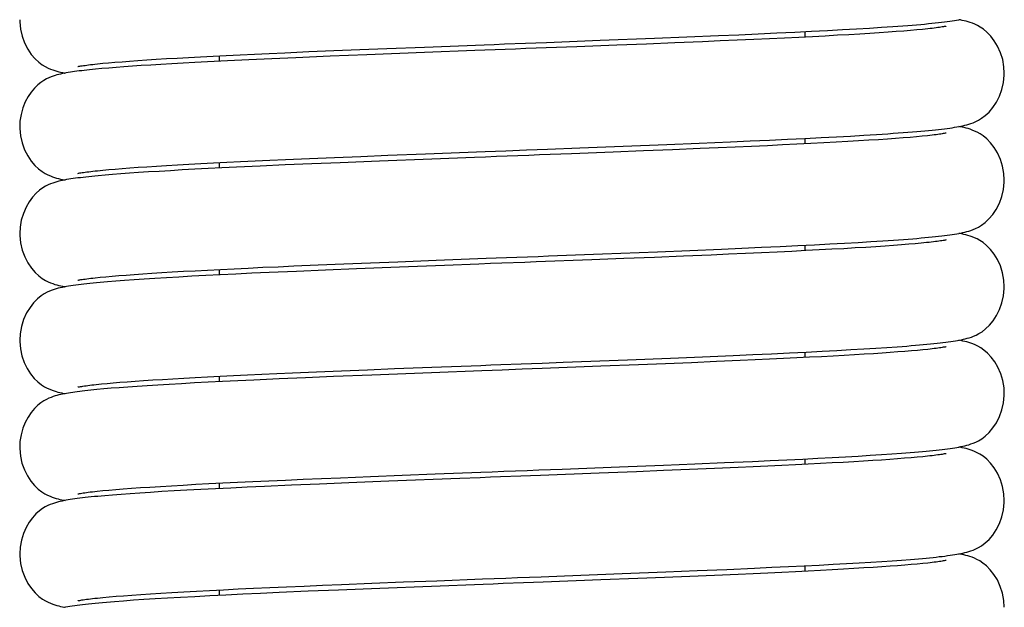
# Model space of a CAD drawing. Extents: x -559 to 3265, y -113 to 867.
# Tile 8 of 69: x 2754 to 2777, y 427 to 441. Entities that reach past the tile are written whole.
import ezdxf

# ---------------------------------------------------------------- set-up
doc = ezdxf.new("R2010")
doc.units = 0
doc.header["$LTSCALE"] = 2
doc.header["$MEASUREMENT"] = 0
doc.layers.get('0').update_dxf_attribs({"linetype": 'CONTINUOUS'})

msp = doc.modelspace()

# ---------------------------------------------------------------- linework, layer by layer
at = {"color": 7, "linetype": 'Continuous'}
for p, q in [((2773.096, 440.593), (2773.397, 440.611)), ((2773.397, 440.611), (2773.675, 440.628)), ((2767.186, 440.328), (2768.441, 440.377)), ((2768.441, 440.377), (2769.187, 440.408)), ((2769.187, 440.408), (2769.912, 440.438)), ((2769.912, 440.438), (2770.38, 440.458)), ((2770.38, 440.458), (2770.83, 440.478)), ((2770.83, 440.478), (2771.262, 440.498)), ((2771.436, 440.38), (2771.089, 440.364)), ((2771.262, 440.498), (2771.673, 440.517)), ((2771.766, 440.396), (2771.436, 440.38)), ((2771.673, 440.517), (2772.062, 440.537)), ((2772.08, 440.412), (2771.766, 440.396)), ((2771.904, 440.529), (2771.904, 440.403)), ((2772.062, 440.537), (2772.429, 440.556)), ((2772.377, 440.427), (2772.08, 440.412)), ((2772.658, 440.443), (2772.377, 440.427)), ((2772.429, 440.556), (2772.774, 440.574)), ((2772.923, 440.458), (2772.658, 440.443)), ((2772.774, 440.574), (2773.096, 440.593)), ((2773.171, 440.472), (2772.923, 440.458)), ((2773.404, 440.487), (2773.171, 440.472)), ((2773.622, 440.501), (2773.404, 440.487)), ((2773.824, 440.515), (2773.622, 440.501)), ((2774.012, 440.528), (2773.824, 440.515)), ((2774.185, 440.542), (2774.012, 440.528)), ((2774.343, 440.555), (2774.185, 440.542)), ((2774.488, 440.568), (2774.343, 440.555)), ((2774.62, 440.58), (2774.488, 440.568)), ((2774.738, 440.592), (2774.62, 440.58)), ((2762.272, 440.14), (2763.14, 440.174)), ((2767.574, 440.217), (2766.649, 440.181)), ((2768.252, 440.243), (2767.574, 440.217)), ((2768.911, 440.27), (2768.252, 440.243)), ((2769.545, 440.296), (2768.911, 440.27)), ((2769.953, 440.313), (2769.545, 440.296)), ((2770.347, 440.33), (2769.953, 440.313)), ((2770.726, 440.347), (2770.347, 440.33)), ((2771.089, 440.364), (2770.726, 440.347)), ((2757.433, 439.92), (2757.696, 439.935)), ((2757.696, 439.935), (2757.973, 439.95)), ((2757.973, 439.95), (2758.263, 439.965)), ((2758.263, 439.965), (2758.568, 439.98)), ((2758.404, 439.972), (2758.404, 439.846)), ((2758.568, 439.98), (2758.885, 439.996)), ((2758.885, 439.996), (2759.216, 440.011)), ((2759.216, 440.011), (2759.559, 440.027)), ((2759.559, 440.027), (2759.914, 440.043)), ((2760.173, 439.928), (2759.615, 439.903)), ((2759.914, 440.043), (2760.467, 440.067)), ((2760.964, 439.961), (2760.173, 439.928)), ((2760.467, 440.067), (2761.045, 440.091)), ((2761.804, 439.995), (2760.964, 439.961)), ((2761.045, 440.091), (2761.647, 440.115)), ((2761.647, 440.115), (2762.272, 440.14)), ((2763.136, 440.047), (2761.804, 439.995)), ((2755.596, 439.786), (2755.718, 439.798)), ((2755.718, 439.798), (2755.853, 439.81)), ((2755.853, 439.81), (2756.001, 439.823)), ((2756.025, 439.703), (2755.856, 439.689)), ((2756.001, 439.823), (2756.163, 439.836)), ((2756.207, 439.717), (2756.025, 439.703)), ((2756.163, 439.836), (2756.339, 439.85)), ((2756.401, 439.731), (2756.207, 439.717)), ((2756.339, 439.85), (2756.529, 439.863)), ((2756.608, 439.745), (2756.401, 439.731)), ((2756.529, 439.863), (2756.733, 439.877)), ((2756.828, 439.759), (2756.608, 439.745)), ((2756.733, 439.877), (2756.952, 439.891)), ((2757.061, 439.773), (2756.828, 439.759)), ((2756.952, 439.891), (2757.185, 439.906)), ((2757.309, 439.788), (2757.061, 439.773)), ((2757.185, 439.906), (2757.433, 439.92)), ((2757.57, 439.803), (2757.309, 439.788)), ((2757.845, 439.818), (2757.57, 439.803)), ((2758.134, 439.833), (2757.845, 439.818)), ((2758.595, 439.856), (2758.134, 439.833)), ((2759.088, 439.879), (2758.595, 439.856)), ((2759.615, 439.903), (2759.088, 439.879)), ((2755.552, 439.662), (2755.417, 439.649)), ((2755.698, 439.676), (2755.552, 439.662)), ((2755.856, 439.689), (2755.698, 439.676)), ((2772.632, 438.105), (2772.961, 438.123)), ((2772.961, 438.123), (2773.268, 438.141)), ((2773.268, 438.141), (2773.554, 438.159)), ((2773.554, 438.159), (2773.817, 438.176)), ((2774.386, 438.218), (2774.486, 438.227)), ((2774.613, 438.118), (2774.48, 438.105)), ((2774.732, 438.13), (2774.613, 438.118)), ((2766.717, 437.849), (2767.72, 437.887)), ((2767.72, 437.887), (2768.727, 437.927)), ((2768.727, 437.927), (2769.47, 437.958)), ((2769.47, 437.958), (2770.188, 437.988)), ((2770.188, 437.988), (2770.647, 438.008)), ((2770.679, 437.883), (2770.299, 437.866)), ((2770.647, 438.008), (2771.088, 438.028)), ((2771.043, 437.9), (2770.679, 437.883)), ((2771.391, 437.916), (2771.043, 437.9)), ((2771.088, 438.028), (2771.508, 438.048)), ((2771.724, 437.932), (2771.391, 437.916)), ((2771.508, 438.048), (2771.905, 438.067)), ((2772.04, 437.948), (2771.724, 437.932)), ((2771.904, 438.067), (2771.904, 437.941)), ((2771.905, 438.067), (2772.28, 438.086)), ((2772.34, 437.964), (2772.04, 437.948)), ((2772.28, 438.086), (2772.632, 438.105)), ((2772.625, 437.979), (2772.34, 437.964)), ((2772.893, 437.994), (2772.625, 437.979)), ((2773.145, 438.009), (2772.893, 437.994)), ((2773.382, 438.024), (2773.145, 438.009)), ((2773.603, 438.038), (2773.382, 438.024)), ((2773.808, 438.052), (2773.603, 438.038)), ((2773.998, 438.066), (2773.808, 438.052)), ((2774.173, 438.079), (2773.998, 438.066)), ((2774.334, 438.092), (2774.173, 438.079)), ((2774.48, 438.105), (2774.334, 438.092)), ((2761.063, 437.63), (2761.666, 437.654)), ((2761.666, 437.654), (2762.292, 437.679)), ((2762.292, 437.679), (2763.161, 437.713)), ((2767.49, 437.752), (2766.529, 437.715)), ((2768.186, 437.779), (2767.49, 437.752)), ((2768.855, 437.806), (2768.186, 437.779)), ((2769.495, 437.832), (2768.855, 437.806)), ((2769.904, 437.849), (2769.495, 437.832)), ((2770.299, 437.866), (2769.904, 437.849)), ((2756.739, 437.416), (2756.958, 437.43)), ((2756.958, 437.43), (2757.192, 437.444)), ((2757.192, 437.444), (2757.441, 437.459)), ((2757.441, 437.459), (2757.704, 437.474)), ((2757.704, 437.474), (2757.982, 437.489)), ((2757.982, 437.489), (2758.273, 437.504)), ((2758.273, 437.504), (2758.579, 437.519)), ((2758.404, 437.51), (2758.404, 437.384)), ((2758.579, 437.519), (2758.897, 437.534)), ((2759.345, 437.429), (2758.806, 437.404)), ((2758.897, 437.534), (2759.229, 437.55)), ((2759.229, 437.55), (2759.573, 437.566)), ((2759.923, 437.455), (2759.345, 437.429)), ((2759.573, 437.566), (2759.929, 437.582)), ((2760.539, 437.481), (2759.923, 437.455)), ((2759.929, 437.582), (2760.484, 437.606)), ((2760.484, 437.606), (2761.063, 437.63)), ((2761.189, 437.508), (2760.539, 437.481)), ((2762.103, 437.545), (2761.189, 437.508)), ((2763.304, 437.592), (2762.103, 437.545)), ((2755.6, 437.324), (2755.722, 437.337)), ((2755.773, 437.221), (2755.613, 437.206)), ((2755.722, 437.337), (2755.857, 437.349)), ((2755.946, 437.235), (2755.773, 437.221)), ((2755.857, 437.349), (2756.006, 437.362)), ((2756.132, 437.25), (2755.946, 437.235)), ((2756.006, 437.362), (2756.168, 437.375)), ((2756.332, 437.264), (2756.132, 437.25)), ((2756.168, 437.375), (2756.344, 437.388)), ((2756.546, 437.279), (2756.332, 437.264)), ((2756.344, 437.388), (2756.534, 437.402)), ((2756.534, 437.402), (2756.739, 437.416)), ((2756.775, 437.294), (2756.546, 437.279)), ((2757.019, 437.309), (2756.775, 437.294)), ((2757.277, 437.324), (2757.019, 437.309)), ((2757.551, 437.34), (2757.277, 437.324)), ((2757.84, 437.356), (2757.551, 437.34)), ((2758.146, 437.371), (2757.84, 437.356)), ((2758.468, 437.388), (2758.146, 437.371)), ((2758.806, 437.404), (2758.468, 437.388)), ((2771.742, 435.597), (2772.125, 435.616)), ((2772.125, 435.616), (2772.485, 435.635)), ((2772.485, 435.635), (2772.822, 435.654)), ((2772.822, 435.654), (2773.137, 435.672)), ((2773.137, 435.672), (2773.429, 435.689)), ((2773.429, 435.689), (2773.7, 435.707)), ((2773.7, 435.707), (2773.951, 435.724)), ((2774.134, 435.614), (2773.952, 435.6)), ((2774.3, 435.628), (2774.134, 435.614)), ((2774.451, 435.641), (2774.3, 435.628)), ((2774.588, 435.653), (2774.451, 435.641)), ((2774.711, 435.666), (2774.588, 435.653)), ((2767.244, 435.407), (2768.507, 435.457)), ((2768.507, 435.457), (2769.257, 435.487)), ((2769.257, 435.487), (2769.987, 435.518)), ((2770.149, 435.398), (2769.745, 435.381)), ((2769.987, 435.518), (2770.455, 435.538)), ((2770.536, 435.415), (2770.149, 435.398)), ((2770.455, 435.538), (2770.906, 435.558)), ((2770.908, 435.432), (2770.536, 435.415)), ((2770.906, 435.558), (2771.335, 435.578)), ((2771.264, 435.448), (2770.908, 435.432)), ((2771.604, 435.465), (2771.264, 435.448)), ((2771.335, 435.578), (2771.742, 435.597)), ((2771.929, 435.481), (2771.604, 435.465)), ((2771.904, 435.605), (2771.904, 435.479)), ((2772.238, 435.497), (2771.929, 435.481)), ((2772.531, 435.512), (2772.238, 435.497)), ((2772.808, 435.527), (2772.531, 435.512)), ((2773.069, 435.543), (2772.808, 435.527)), ((2773.314, 435.557), (2773.069, 435.543)), ((2773.542, 435.572), (2773.314, 435.557)), ((2773.755, 435.586), (2773.542, 435.572)), ((2773.952, 435.6), (2773.755, 435.586)), ((2760.689, 435.152), (2761.277, 435.177)), ((2761.277, 435.177), (2761.889, 435.202)), ((2761.889, 435.202), (2762.524, 435.227)), ((2762.524, 435.227), (2763.404, 435.261)), ((2767.734, 435.299), (2766.995, 435.271)), ((2768.44, 435.327), (2767.734, 435.299)), ((2769.11, 435.354), (2768.44, 435.327)), ((2769.745, 435.381), (2769.11, 435.354)), ((2756.259, 434.92), (2756.443, 434.934)), ((2756.443, 434.934), (2756.64, 434.948)), ((2756.64, 434.948), (2756.853, 434.961)), ((2756.853, 434.961), (2757.08, 434.976)), ((2757.08, 434.976), (2757.321, 434.99)), ((2757.321, 434.99), (2757.578, 435.005)), ((2757.578, 435.005), (2757.849, 435.02)), ((2757.849, 435.02), (2758.134, 435.035)), ((2758.134, 435.035), (2758.433, 435.05)), ((2758.404, 435.048), (2758.404, 434.923)), ((2758.785, 434.941), (2758.429, 434.924)), ((2758.433, 435.05), (2758.746, 435.065)), ((2758.746, 435.065), (2759.072, 435.081)), ((2759.159, 434.959), (2758.785, 434.941)), ((2759.072, 435.081), (2759.411, 435.097)), ((2759.553, 434.977), (2759.159, 434.959)), ((2759.411, 435.097), (2759.762, 435.112)), ((2760.182, 435.004), (2759.553, 434.977)), ((2759.762, 435.112), (2760.125, 435.128)), ((2760.125, 435.128), (2760.689, 435.152)), ((2760.854, 435.033), (2760.182, 435.004)), ((2761.566, 435.062), (2760.854, 435.033)), ((2762.563, 435.101), (2761.566, 435.062)), ((2763.599, 435.141), (2762.563, 435.101)), ((2755.546, 434.857), (2755.662, 434.869)), ((2755.662, 434.869), (2755.792, 434.881)), ((2755.792, 434.881), (2755.934, 434.894)), ((2756.019, 434.779), (2755.831, 434.764)), ((2755.934, 434.894), (2756.09, 434.907)), ((2756.222, 434.794), (2756.019, 434.779)), ((2756.09, 434.907), (2756.259, 434.92)), ((2756.44, 434.81), (2756.222, 434.794)), ((2756.674, 434.826), (2756.44, 434.81)), ((2756.923, 434.841), (2756.674, 434.826)), ((2757.19, 434.857), (2756.923, 434.841)), ((2757.473, 434.874), (2757.19, 434.857)), ((2757.774, 434.89), (2757.473, 434.874)), ((2758.093, 434.907), (2757.774, 434.89)), ((2758.429, 434.924), (2758.093, 434.907)), ((2771.14, 433.107), (2771.552, 433.126)), ((2771.552, 433.126), (2771.939, 433.145)), ((2771.904, 433.143), (2771.904, 433.018)), ((2771.939, 433.145), (2772.304, 433.164)), ((2772.304, 433.164), (2772.646, 433.182)), ((2772.646, 433.182), (2772.965, 433.2)), ((2772.965, 433.2), (2773.263, 433.217)), ((2773.263, 433.217), (2773.54, 433.234)), ((2773.688, 433.12), (2773.488, 433.107)), ((2773.54, 433.234), (2773.797, 433.251)), ((2773.875, 433.133), (2773.688, 433.12)), ((2773.797, 433.251), (2774.034, 433.268)), ((2774.05, 433.146), (2773.875, 433.133)), ((2774.213, 433.159), (2774.05, 433.146)), ((2774.363, 433.171), (2774.213, 433.159)), ((2774.501, 433.183), (2774.363, 433.171)), ((2774.627, 433.195), (2774.501, 433.183)), ((2774.741, 433.207), (2774.627, 433.195)), ((2766.332, 432.91), (2767.814, 432.967)), ((2767.814, 432.967), (2768.81, 433.007)), ((2769.295, 432.9), (2768.695, 432.876)), ((2768.81, 433.007), (2769.544, 433.037)), ((2769.868, 432.924), (2769.295, 432.9)), ((2769.544, 433.037), (2770.253, 433.067)), ((2770.413, 432.948), (2769.868, 432.924)), ((2770.253, 433.067), (2770.706, 433.087)), ((2770.76, 432.963), (2770.413, 432.948)), ((2770.706, 433.087), (2771.14, 433.107)), ((2771.093, 432.979), (2770.76, 432.963)), ((2771.414, 432.994), (2771.093, 432.979)), ((2771.72, 433.009), (2771.414, 432.994)), ((2772.014, 433.023), (2771.72, 433.009)), ((2772.293, 433.038), (2772.014, 433.023)), ((2772.559, 433.052), (2772.293, 433.038)), ((2772.811, 433.066), (2772.559, 433.052)), ((2773.05, 433.08), (2772.811, 433.066)), ((2773.276, 433.093), (2773.05, 433.08)), ((2773.488, 433.107), (2773.276, 433.093)), ((2759.735, 432.649), (2760.091, 432.665)), ((2760.091, 432.665), (2760.644, 432.689)), ((2760.644, 432.689), (2761.221, 432.713)), ((2761.221, 432.713), (2761.821, 432.737)), ((2761.821, 432.737), (2762.443, 432.762)), ((2763.295, 432.668), (2761.922, 432.614)), ((2762.443, 432.762), (2763.305, 432.795)), ((2768.07, 432.851), (2767.204, 432.817)), ((2768.695, 432.876), (2768.07, 432.851)), ((2755.817, 432.422), (2755.959, 432.434)), ((2755.959, 432.434), (2756.115, 432.447)), ((2756.115, 432.447), (2756.283, 432.46)), ((2756.283, 432.46), (2756.465, 432.474)), ((2756.465, 432.474), (2756.661, 432.487)), ((2756.661, 432.487), (2756.871, 432.501)), ((2756.871, 432.501), (2757.095, 432.515)), ((2757.095, 432.515), (2757.333, 432.529)), ((2757.333, 432.529), (2757.586, 432.544)), ((2757.832, 432.432), (2757.534, 432.415)), ((2757.586, 432.544), (2757.853, 432.558)), ((2758.148, 432.448), (2757.832, 432.432)), ((2757.853, 432.558), (2758.134, 432.573)), ((2758.134, 432.573), (2758.429, 432.588)), ((2758.482, 432.465), (2758.148, 432.448)), ((2758.404, 432.587), (2758.404, 432.461)), ((2758.429, 432.588), (2758.736, 432.603)), ((2758.834, 432.482), (2758.482, 432.465)), ((2758.736, 432.603), (2759.057, 432.618)), ((2759.202, 432.499), (2758.834, 432.482)), ((2759.057, 432.618), (2759.39, 432.634)), ((2759.784, 432.525), (2759.202, 432.499)), ((2759.39, 432.634), (2759.735, 432.649)), ((2760.396, 432.552), (2759.784, 432.525)), ((2761.036, 432.579), (2760.396, 432.552)), ((2761.922, 432.614), (2761.036, 432.579)), ((2755.57, 432.398), (2755.687, 432.41)), ((2755.743, 432.294), (2755.585, 432.28)), ((2755.687, 432.41), (2755.817, 432.422)), ((2755.913, 432.309), (2755.743, 432.294)), ((2756.098, 432.323), (2755.913, 432.309)), ((2756.298, 432.338), (2756.098, 432.323)), ((2756.512, 432.353), (2756.298, 432.338)), ((2756.743, 432.368), (2756.512, 432.353)), ((2756.989, 432.384), (2756.743, 432.368)), ((2757.253, 432.399), (2756.989, 432.384)), ((2757.534, 432.415), (2757.253, 432.399)), ((2770.054, 430.597), (2770.697, 430.625)), ((2770.697, 430.625), (2771.102, 430.643)), ((2771.102, 430.643), (2771.489, 430.661)), ((2771.489, 430.661), (2771.856, 430.679)), ((2771.856, 430.679), (2772.204, 430.697)), ((2771.904, 430.682), (2771.904, 430.556)), ((2772.204, 430.697), (2772.534, 430.714)), ((2772.534, 430.714), (2772.845, 430.731)), ((2773.031, 430.617), (2772.79, 430.603)), ((2772.845, 430.731), (2773.137, 430.748)), ((2773.259, 430.631), (2773.031, 430.617)), ((2773.137, 430.748), (2773.412, 430.765)), ((2773.474, 430.644), (2773.259, 430.631)), ((2773.412, 430.765), (2773.669, 430.781)), ((2773.675, 430.657), (2773.474, 430.644)), ((2773.669, 430.781), (2773.908, 430.797)), ((2773.864, 430.671), (2773.675, 430.657)), ((2774.041, 430.683), (2773.864, 430.671)), ((2773.908, 430.797), (2774.13, 430.813)), ((2774.204, 430.696), (2774.041, 430.683)), ((2774.13, 430.813), (2774.336, 430.829)), ((2774.356, 430.709), (2774.204, 430.696)), ((2774.336, 430.829), (2774.432, 430.837)), ((2774.495, 430.721), (2774.356, 430.709)), ((2774.622, 430.733), (2774.495, 430.721)), ((2774.736, 430.745), (2774.622, 430.733)), ((2766.311, 430.448), (2767.632, 430.498)), ((2767.632, 430.498), (2768.646, 430.539)), ((2768.647, 430.412), (2768.025, 430.387)), ((2768.646, 430.539), (2769.369, 430.568)), ((2769.246, 430.436), (2768.647, 430.412)), ((2769.82, 430.46), (2769.246, 430.436)), ((2769.369, 430.568), (2770.054, 430.597)), ((2770.368, 430.484), (2769.82, 430.46)), ((2770.717, 430.5), (2770.368, 430.484)), ((2771.053, 430.515), (2770.717, 430.5)), ((2771.377, 430.53), (2771.053, 430.515)), ((2771.687, 430.545), (2771.377, 430.53)), ((2771.983, 430.56), (2771.687, 430.545)), ((2772.266, 430.574), (2771.983, 430.56)), ((2772.535, 430.589), (2772.266, 430.574)), ((2772.79, 430.603), (2772.535, 430.589)), ((2758.825, 430.146), (2759.178, 430.162)), ((2759.178, 430.162), (2759.548, 430.179)), ((2759.548, 430.179), (2759.934, 430.196)), ((2759.934, 430.196), (2760.338, 430.214)), ((2760.338, 430.214), (2760.76, 430.232)), ((2760.76, 430.232), (2761.199, 430.25)), ((2761.199, 430.25), (2761.891, 430.278)), ((2762.313, 430.168), (2761.392, 430.131)), ((2761.891, 430.278), (2762.621, 430.307)), ((2763.953, 430.231), (2762.313, 430.168)), ((2762.621, 430.307), (2763.382, 430.336)), ((2768.025, 430.387), (2767.163, 430.354)), ((2755.591, 429.938), (2755.717, 429.951)), ((2755.717, 429.951), (2755.859, 429.964)), ((2755.859, 429.964), (2756.017, 429.978)), ((2756.017, 429.978), (2756.191, 429.991)), ((2756.191, 429.991), (2756.38, 430.006)), ((2756.38, 430.006), (2756.586, 430.02)), ((2756.586, 430.02), (2756.808, 430.035)), ((2756.808, 430.035), (2757.047, 430.05)), ((2757.047, 430.05), (2757.302, 430.065)), ((2757.362, 429.944), (2757.082, 429.928)), ((2757.302, 430.065), (2757.574, 430.081)), ((2757.661, 429.961), (2757.362, 429.944)), ((2757.574, 430.081), (2757.863, 430.097)), ((2757.979, 429.978), (2757.661, 429.961)), ((2757.863, 430.097), (2758.167, 430.113)), ((2758.317, 429.995), (2757.979, 429.978)), ((2758.167, 430.113), (2758.488, 430.129)), ((2758.675, 430.012), (2758.317, 429.995)), ((2758.404, 430.125), (2758.404, 429.999)), ((2758.488, 430.129), (2758.825, 430.146)), ((2759.052, 430.03), (2758.675, 430.012)), ((2759.446, 430.048), (2759.052, 430.03)), ((2760.067, 430.076), (2759.446, 430.048)), ((2760.718, 430.104), (2760.067, 430.076)), ((2761.392, 430.131), (2760.718, 430.104)), ((2755.946, 429.85), (2755.767, 429.835)), ((2756.14, 429.865), (2755.946, 429.85)), ((2756.35, 429.88), (2756.14, 429.865)), ((2756.577, 429.896), (2756.35, 429.88)), ((2756.82, 429.911), (2756.577, 429.896)), ((2757.082, 429.928), (2756.82, 429.911)), ((2773.917, 428.336), (2774.137, 428.352)), ((2774.137, 428.352), (2774.341, 428.368)), ((2774.341, 428.368), (2774.437, 428.375)), ((2769.426, 428.109), (2770.106, 428.137)), ((2770.106, 428.137), (2770.744, 428.165)), ((2770.744, 428.165), (2771.145, 428.184)), ((2771.145, 428.184), (2771.526, 428.202)), ((2771.526, 428.202), (2771.889, 428.219)), ((2771.889, 428.219), (2772.233, 428.237)), ((2771.904, 428.22), (2771.904, 428.094)), ((2772.233, 428.237), (2772.558, 428.254)), ((2772.538, 428.127), (2772.268, 428.113)), ((2772.794, 428.141), (2772.538, 428.127)), ((2772.558, 428.254), (2772.865, 428.271)), ((2773.036, 428.155), (2772.794, 428.141)), ((2772.865, 428.271), (2773.154, 428.287)), ((2773.264, 428.169), (2773.036, 428.155)), ((2773.154, 428.287), (2773.426, 428.304)), ((2773.479, 428.183), (2773.264, 428.169)), ((2773.426, 428.304), (2773.68, 428.32)), ((2773.68, 428.196), (2773.479, 428.183)), ((2773.68, 428.32), (2773.917, 428.336)), ((2773.869, 428.209), (2773.68, 428.196)), ((2774.045, 428.222), (2773.869, 428.209)), ((2774.208, 428.235), (2774.045, 428.222)), ((2774.359, 428.247), (2774.208, 428.235)), ((2774.498, 428.26), (2774.359, 428.247)), ((2774.624, 428.272), (2774.498, 428.26)), ((2774.739, 428.283), (2774.624, 428.272)), ((2766.365, 427.988), (2767.69, 428.039)), ((2768.054, 427.927), (2767.205, 427.893)), ((2767.69, 428.039), (2768.704, 428.079)), ((2768.666, 427.951), (2768.054, 427.927)), ((2769.257, 427.975), (2768.666, 427.951)), ((2768.704, 428.079), (2769.426, 428.109)), ((2769.825, 427.999), (2769.257, 427.975)), ((2770.369, 428.022), (2769.825, 427.999)), ((2770.717, 428.038), (2770.369, 428.022)), ((2771.053, 428.053), (2770.717, 428.038)), ((2771.376, 428.068), (2771.053, 428.053)), ((2771.687, 428.083), (2771.376, 428.068)), ((2771.984, 428.098), (2771.687, 428.083)), ((2772.268, 428.113), (2771.984, 428.098)), ((2758.183, 427.652), (2758.505, 427.668)), ((2758.505, 427.668), (2758.843, 427.685)), ((2758.843, 427.685), (2759.197, 427.701)), ((2759.197, 427.701), (2759.568, 427.718)), ((2759.568, 427.718), (2759.956, 427.736)), ((2759.956, 427.736), (2760.361, 427.753)), ((2760.361, 427.753), (2760.784, 427.771)), ((2760.784, 427.771), (2761.225, 427.789)), ((2762.106, 427.698), (2761.156, 427.66)), ((2761.225, 427.789), (2761.92, 427.817)), ((2761.92, 427.817), (2762.654, 427.846)), ((2763.301, 427.745), (2762.106, 427.698)), ((2762.654, 427.846), (2763.419, 427.876)), ((2755.596, 427.477), (2755.724, 427.49)), ((2755.724, 427.49), (2755.866, 427.503)), ((2755.866, 427.503), (2756.025, 427.516)), ((2756.025, 427.516), (2756.199, 427.53)), ((2756.199, 427.53), (2756.389, 427.545)), ((2756.389, 427.545), (2756.596, 427.559)), ((2756.668, 427.44), (2756.424, 427.424)), ((2756.596, 427.559), (2756.819, 427.574)), ((2756.93, 427.457), (2756.668, 427.44)), ((2756.819, 427.574), (2757.059, 427.589)), ((2757.212, 427.473), (2756.93, 427.457)), ((2757.059, 427.589), (2757.315, 427.604)), ((2757.515, 427.491), (2757.212, 427.473)), ((2757.315, 427.604), (2757.588, 427.62)), ((2757.839, 427.508), (2757.515, 427.491)), ((2757.588, 427.62), (2757.878, 427.636)), ((2758.186, 427.526), (2757.839, 427.508)), ((2757.878, 427.636), (2758.183, 427.652)), ((2758.555, 427.545), (2758.186, 427.526)), ((2758.404, 427.663), (2758.404, 427.537)), ((2758.946, 427.564), (2758.555, 427.545)), ((2759.358, 427.583), (2758.946, 427.564)), ((2759.787, 427.602), (2759.358, 427.583)), ((2760.458, 427.631), (2759.787, 427.602)), ((2761.156, 427.66), (2760.458, 427.631)), ((2755.992, 427.392), (2755.895, 427.384)), ((2756.2, 427.407), (2755.992, 427.392)), ((2756.424, 427.424), (2756.2, 427.407))]:
    msp.add_line(p, q, dxfattribs=at)
for points in [[(2753.805, 440.803), (2753.805, 440.756), (2753.823, 440.585), (2753.862, 440.422), (2753.918, 440.267), (2753.991, 440.125), (2754.072, 440.005), (2754.157, 439.905), (2754.243, 439.825), (2754.324, 439.764), (2754.395, 439.721), (2754.457, 439.689), (2754.513, 439.665), (2754.566, 439.645), (2754.612, 439.629), (2754.658, 439.616), (2754.703, 439.604), (2754.747, 439.593), (2754.791, 439.584), (2754.837, 439.574), (2754.85, 439.572)], [(2773.675, 440.628), (2773.805, 440.637), (2773.931, 440.646), (2774.051, 440.654), (2774.166, 440.663), (2774.276, 440.671), (2774.38, 440.68), (2774.481, 440.688)], [(2774.481, 440.688), (2774.576, 440.696), (2774.666, 440.704), (2774.753, 440.712), (2774.835, 440.721), (2774.912, 440.729), (2774.986, 440.737), (2775.056, 440.744), (2775.122, 440.752), (2775.185, 440.76), (2775.245, 440.769), (2775.301, 440.777), (2775.355, 440.785), (2775.405, 440.793), (2775.454, 440.802), (2775.501, 440.811)], [(2775.163, 440.652), (2775.161, 440.651), (2775.153, 440.65), (2775.139, 440.647), (2775.121, 440.643), (2775.1, 440.639), (2775.074, 440.635), (2775.044, 440.63), (2775.011, 440.625), (2774.974, 440.62), (2774.933, 440.615), (2774.889, 440.609), (2774.842, 440.604), (2774.791, 440.598), (2774.738, 440.592)], [(2776.503, 439.572), (2776.495, 439.715), (2776.466, 439.883), (2776.416, 440.042), (2776.35, 440.19), (2776.273, 440.319), (2776.191, 440.427), (2776.104, 440.516), (2776.022, 440.584), (2775.948, 440.634), (2775.883, 440.67), (2775.823, 440.699), (2775.768, 440.721), (2775.718, 440.739), (2775.67, 440.753), (2775.623, 440.766), (2775.578, 440.778), (2775.532, 440.788), (2775.485, 440.798), (2775.458, 440.803)], [(2766.649, 440.181), (2765.944, 440.154), (2765.708, 440.145), (2765.472, 440.136), (2765.236, 440.127), (2764.999, 440.118), (2764.764, 440.109), (2764.528, 440.1), (2764.294, 440.092), (2763.136, 440.047)], [(2763.14, 440.174), (2764.51, 440.226), (2764.745, 440.235), (2764.982, 440.244)], [(2764.982, 440.244), (2765.462, 440.263), (2765.705, 440.272), (2765.949, 440.281), (2767.186, 440.328)], [(2755.144, 439.723), (2755.146, 439.723), (2755.155, 439.726), (2755.171, 439.729), (2755.19, 439.732), (2755.214, 439.737), (2755.243, 439.741), (2755.275, 439.746), (2755.31, 439.751), (2755.35, 439.757), (2755.392, 439.762), (2755.438, 439.768), (2755.487, 439.774), (2755.54, 439.78), (2755.596, 439.786)], [(2755.417, 439.649), (2755.353, 439.642), (2755.292, 439.635), (2755.233, 439.628), (2755.177, 439.621), (2755.123, 439.614), (2755.071, 439.607), (2755.02, 439.6), (2754.972, 439.593), (2754.925, 439.585), (2754.879, 439.577), (2754.834, 439.569), (2754.791, 439.56), (2754.748, 439.551), (2754.705, 439.541), (2754.663, 439.53), (2754.62, 439.517), (2754.575, 439.503), (2754.528, 439.485), (2754.478, 439.465), (2754.422, 439.438), (2754.36, 439.403), (2754.294, 439.359), (2754.223, 439.302), (2754.147, 439.229), (2754.07, 439.137), (2753.998, 439.03), (2753.932, 438.908), (2753.877, 438.77), (2753.835, 438.622), (2753.811, 438.466), (2753.805, 438.341)], [(2774.486, 438.227), (2774.58, 438.235), (2774.67, 438.243), (2774.756, 438.251), (2774.838, 438.259), (2774.915, 438.267), (2774.988, 438.275), (2775.058, 438.283), (2775.124, 438.291), (2775.187, 438.299), (2775.246, 438.307), (2775.302, 438.315), (2775.356, 438.323), (2775.406, 438.332), (2775.455, 438.341), (2775.502, 438.35), (2775.547, 438.359), (2775.592, 438.37), (2775.637, 438.381), (2775.684, 438.395), (2775.732, 438.41), (2775.786, 438.43), (2775.844, 438.455), (2775.907, 438.487), (2775.98, 438.531), (2776.064, 438.593), (2776.153, 438.676), (2776.239, 438.778), (2776.32, 438.899), (2776.391, 439.041), (2776.447, 439.194), (2776.485, 439.355), (2776.502, 439.524), (2776.503, 439.572)], [(2753.805, 438.341), (2753.805, 438.296), (2753.823, 438.126), (2753.861, 437.962), (2753.917, 437.808), (2753.989, 437.666), (2754.07, 437.546), (2754.154, 437.446), (2754.241, 437.365), (2754.322, 437.304), (2754.393, 437.26), (2754.454, 437.229), (2754.511, 437.204), (2754.564, 437.184), (2754.61, 437.168), (2754.656, 437.155), (2754.701, 437.143), (2754.745, 437.132), (2754.789, 437.122), (2754.835, 437.113), (2754.85, 437.11)], [(2776.503, 437.11), (2776.495, 437.257), (2776.465, 437.425), (2776.415, 437.585), (2776.348, 437.733), (2776.271, 437.861), (2776.187, 437.969), (2776.101, 438.057), (2776.018, 438.125), (2775.945, 438.174), (2775.88, 438.21), (2775.82, 438.238), (2775.765, 438.26), (2775.715, 438.278), (2775.667, 438.293), (2775.621, 438.305), (2775.575, 438.317), (2775.529, 438.327), (2775.482, 438.337), (2775.458, 438.341)], [(2773.817, 438.176), (2773.941, 438.185), (2774.06, 438.193), (2774.174, 438.202), (2774.282, 438.21), (2774.386, 438.218)], [(2775.163, 438.19), (2775.161, 438.19), (2775.152, 438.188), (2775.138, 438.185), (2775.12, 438.181), (2775.098, 438.177), (2775.072, 438.173), (2775.042, 438.168), (2775.008, 438.163), (2774.971, 438.158), (2774.93, 438.153), (2774.886, 438.147), (2774.838, 438.141), (2774.787, 438.136), (2774.732, 438.13)], [(2763.161, 437.713), (2764.534, 437.766), (2764.77, 437.775), (2765.008, 437.784)], [(2766.529, 437.715), (2765.79, 437.686), (2765.541, 437.677), (2765.292, 437.668), (2765.042, 437.658), (2764.793, 437.649), (2764.543, 437.639), (2764.293, 437.63), (2763.304, 437.592)], [(2765.008, 437.784), (2765.488, 437.802), (2765.731, 437.811), (2765.976, 437.82), (2766.717, 437.849)], [(2755.613, 437.206), (2755.537, 437.199), (2755.465, 437.192), (2755.396, 437.185), (2755.329, 437.178), (2755.266, 437.17), (2755.205, 437.163), (2755.146, 437.156), (2755.09, 437.148), (2755.036, 437.141), (2754.984, 437.133), (2754.934, 437.125), (2754.885, 437.117), (2754.838, 437.108), (2754.793, 437.099), (2754.748, 437.089), (2754.704, 437.079), (2754.66, 437.067), (2754.614, 437.054), (2754.567, 437.038), (2754.517, 437.02), (2754.462, 436.996), (2754.401, 436.965), (2754.335, 436.926), (2754.263, 436.874), (2754.183, 436.804), (2754.101, 436.714), (2754.022, 436.608), (2753.95, 436.483), (2753.888, 436.34), (2753.841, 436.185), (2753.813, 436.022), (2753.805, 435.88)], [(2755.144, 437.261), (2755.146, 437.262), (2755.156, 437.264), (2755.171, 437.267), (2755.191, 437.271), (2755.216, 437.275), (2755.244, 437.28), (2755.277, 437.285), (2755.312, 437.29), (2755.352, 437.295), (2755.395, 437.301), (2755.441, 437.307), (2755.49, 437.312), (2755.543, 437.318), (2755.6, 437.324)], [(2774.392, 435.757), (2774.49, 435.765), (2774.584, 435.773), (2774.674, 435.781), (2774.759, 435.789), (2774.84, 435.797), (2774.917, 435.805), (2774.99, 435.813), (2775.06, 435.821), (2775.125, 435.829), (2775.188, 435.837), (2775.247, 435.845), (2775.303, 435.853), (2775.357, 435.862), (2775.407, 435.87), (2775.456, 435.879), (2775.503, 435.888), (2775.548, 435.898), (2775.592, 435.908), (2775.638, 435.92), (2775.684, 435.933), (2775.732, 435.949), (2775.785, 435.968), (2775.843, 435.993), (2775.906, 436.024), (2775.978, 436.068), (2776.061, 436.129), (2776.15, 436.211), (2776.236, 436.312), (2776.317, 436.433), (2776.39, 436.575), (2776.446, 436.728), (2776.484, 436.891), (2776.502, 437.06), (2776.503, 437.11)], [(2753.805, 435.879), (2753.805, 435.831), (2753.823, 435.66), (2753.862, 435.496), (2753.919, 435.341), (2753.992, 435.2), (2754.073, 435.079), (2754.158, 434.98), (2754.245, 434.9), (2754.326, 434.839), (2754.397, 434.796), (2754.458, 434.765), (2754.515, 434.74), (2754.567, 434.721), (2754.614, 434.705), (2754.66, 434.692), (2754.705, 434.68), (2754.749, 434.669), (2754.794, 434.66), (2754.84, 434.65), (2754.85, 434.648)], [(2776.503, 434.649), (2776.494, 434.799), (2776.463, 434.968), (2776.413, 435.128), (2776.345, 435.276), (2776.267, 435.404), (2776.183, 435.511), (2776.097, 435.599), (2776.014, 435.667), (2775.941, 435.715), (2775.876, 435.75), (2775.817, 435.778), (2775.762, 435.8), (2775.713, 435.817), (2775.665, 435.831), (2775.619, 435.844), (2775.573, 435.855), (2775.527, 435.866), (2775.48, 435.875), (2775.458, 435.879)], [(2773.951, 435.724), (2774.068, 435.732), (2774.181, 435.741), (2774.289, 435.749), (2774.392, 435.757)], [(2775.162, 435.728), (2775.16, 435.728), (2775.15, 435.725), (2775.135, 435.722), (2775.115, 435.719), (2775.092, 435.714), (2775.064, 435.71), (2775.032, 435.705), (2774.997, 435.7), (2774.958, 435.695), (2774.916, 435.689), (2774.87, 435.683), (2774.82, 435.678), (2774.768, 435.672), (2774.711, 435.666)], [(2763.404, 435.261), (2764.555, 435.305), (2764.791, 435.314), (2765.029, 435.323), (2765.269, 435.332), (2765.511, 435.341), (2765.755, 435.35), (2765.999, 435.359), (2767.244, 435.407)], [(2764.919, 435.192), (2764.655, 435.182), (2764.39, 435.172), (2763.599, 435.141)], [(2766.995, 435.271), (2765.71, 435.222), (2765.447, 435.212), (2764.919, 435.192)], [(2755.831, 434.764), (2755.743, 434.756), (2755.658, 434.749), (2755.576, 434.741), (2755.498, 434.733), (2755.423, 434.726), (2755.352, 434.718), (2755.284, 434.711), (2755.218, 434.703), (2755.156, 434.695), (2755.096, 434.687), (2755.039, 434.679), (2754.984, 434.671), (2754.932, 434.663), (2754.881, 434.654), (2754.832, 434.645), (2754.784, 434.635), (2754.738, 434.625), (2754.693, 434.614), (2754.646, 434.601), (2754.598, 434.587), (2754.549, 434.57), (2754.494, 434.548), (2754.434, 434.521), (2754.37, 434.485), (2754.296, 434.437), (2754.213, 434.37), (2754.126, 434.282), (2754.042, 434.175), (2753.963, 434.047), (2753.895, 433.898), (2753.844, 433.737), (2753.813, 433.568), (2753.804, 433.417)], [(2755.144, 434.8), (2755.146, 434.8), (2755.156, 434.802), (2755.172, 434.805), (2755.192, 434.809), (2755.217, 434.814), (2755.246, 434.818), (2755.278, 434.823), (2755.314, 434.828), (2755.354, 434.834), (2755.397, 434.839), (2755.443, 434.845), (2755.493, 434.851), (2755.546, 434.857)], [(2774.453, 433.3), (2774.547, 433.308), (2774.636, 433.316), (2774.721, 433.324), (2774.802, 433.332), (2774.88, 433.34), (2774.953, 433.348), (2775.023, 433.355), (2775.09, 433.363), (2775.153, 433.371), (2775.213, 433.379), (2775.27, 433.387), (2775.324, 433.395), (2775.375, 433.403), (2775.424, 433.411), (2775.471, 433.42), (2775.517, 433.429), (2775.562, 433.439), (2775.605, 433.449), (2775.65, 433.461), (2775.696, 433.475), (2775.744, 433.491), (2775.797, 433.511), (2775.855, 433.536), (2775.918, 433.569), (2775.99, 433.614), (2776.073, 433.677), (2776.161, 433.761), (2776.245, 433.863), (2776.325, 433.984), (2776.395, 434.125), (2776.45, 434.278), (2776.486, 434.44), (2776.503, 434.607), (2776.503, 434.648)], [(2753.804, 433.417), (2753.805, 433.387), (2753.82, 433.219), (2753.855, 433.057), (2753.908, 432.904), (2753.977, 432.763), (2754.055, 432.642), (2754.138, 432.539), (2754.224, 432.456), (2754.305, 432.391), (2754.376, 432.346), (2754.439, 432.312), (2754.497, 432.286), (2754.55, 432.265), (2754.597, 432.249), (2754.642, 432.235), (2754.686, 432.223), (2754.729, 432.212), (2754.773, 432.202), (2754.817, 432.193), (2754.85, 432.187)], [(2776.504, 432.187), (2776.497, 432.322), (2776.468, 432.488), (2776.421, 432.646), (2776.357, 432.793), (2776.282, 432.921), (2776.2, 433.03), (2776.115, 433.121), (2776.032, 433.191), (2775.959, 433.242), (2775.894, 433.279), (2775.834, 433.308), (2775.779, 433.331), (2775.73, 433.349), (2775.683, 433.364), (2775.638, 433.377), (2775.594, 433.389), (2775.549, 433.399), (2775.503, 433.409), (2775.458, 433.418)], [(2774.034, 433.268), (2774.146, 433.276), (2774.253, 433.284), (2774.355, 433.292), (2774.453, 433.3)], [(2775.164, 433.267), (2775.162, 433.266), (2775.152, 433.264), (2775.138, 433.261), (2775.12, 433.258), (2775.098, 433.254), (2775.072, 433.249), (2775.042, 433.245), (2775.009, 433.24), (2774.972, 433.235), (2774.933, 433.23), (2774.889, 433.224), (2774.843, 433.219), (2774.793, 433.213), (2774.741, 433.207)], [(2765.368, 432.874), (2765.607, 432.883), (2765.847, 432.892), (2766.332, 432.91)], [(2764.926, 432.73), (2764.693, 432.721), (2764.46, 432.713), (2763.295, 432.668)], [(2763.305, 432.795), (2764.432, 432.838), (2764.663, 432.847), (2764.896, 432.856), (2765.368, 432.874)], [(2767.204, 432.817), (2765.851, 432.765), (2765.621, 432.756), (2765.39, 432.748), (2764.926, 432.73)], [(2755.585, 432.28), (2755.512, 432.273), (2755.441, 432.266), (2755.374, 432.259), (2755.309, 432.252), (2755.247, 432.245), (2755.188, 432.238), (2755.132, 432.23), (2755.078, 432.223), (2755.027, 432.216), (2754.977, 432.208), (2754.929, 432.201), (2754.883, 432.193), (2754.837, 432.184), (2754.793, 432.175), (2754.75, 432.166), (2754.707, 432.156), (2754.664, 432.145), (2754.621, 432.132), (2754.576, 432.118), (2754.528, 432.1), (2754.478, 432.08), (2754.423, 432.053), (2754.361, 432.019), (2754.295, 431.975), (2754.224, 431.918), (2754.148, 431.845), (2754.071, 431.754), (2753.999, 431.647), (2753.933, 431.525), (2753.877, 431.387), (2753.835, 431.239), (2753.81, 431.082), (2753.804, 430.956)], [(2755.143, 432.337), (2755.145, 432.338), (2755.153, 432.34), (2755.167, 432.343), (2755.185, 432.346), (2755.207, 432.35), (2755.233, 432.354), (2755.263, 432.359), (2755.297, 432.364), (2755.334, 432.369), (2755.375, 432.375), (2755.419, 432.38), (2755.466, 432.386), (2755.516, 432.392), (2755.57, 432.398)], [(2774.432, 430.837), (2774.525, 430.845), (2774.614, 430.852), (2774.699, 430.86), (2774.78, 430.868), (2774.858, 430.876), (2774.932, 430.883), (2775.003, 430.891), (2775.07, 430.899), (2775.134, 430.907), (2775.195, 430.915), (2775.253, 430.923), (2775.308, 430.931), (2775.361, 430.939), (2775.411, 430.947), (2775.459, 430.956), (2775.505, 430.965), (2775.55, 430.975), (2775.594, 430.985), (2775.64, 430.997), (2775.686, 431.01), (2775.734, 431.026), (2775.788, 431.046), (2775.846, 431.07), (2775.909, 431.102), (2775.982, 431.146), (2776.066, 431.209), (2776.156, 431.293), (2776.242, 431.395), (2776.322, 431.517), (2776.393, 431.658), (2776.449, 431.811), (2776.486, 431.973), (2776.503, 432.141), (2776.504, 432.187)], [(2753.804, 430.956), (2753.805, 430.919), (2753.821, 430.749), (2753.857, 430.587), (2753.912, 430.433), (2753.983, 430.291), (2754.062, 430.17), (2754.146, 430.069), (2754.232, 429.987), (2754.313, 429.924), (2754.384, 429.879), (2754.446, 429.847), (2754.503, 429.822), (2754.555, 429.801), (2754.601, 429.786), (2754.646, 429.772), (2754.69, 429.76), (2754.732, 429.75), (2754.775, 429.74), (2754.819, 429.731), (2754.851, 429.725)], [(2776.504, 429.725), (2776.495, 429.876), (2776.464, 430.044), (2776.413, 430.204), (2776.346, 430.352), (2776.268, 430.479), (2776.185, 430.587), (2776.098, 430.675), (2776.015, 430.742), (2775.942, 430.79), (2775.878, 430.826), (2775.818, 430.853), (2775.764, 430.875), (2775.715, 430.892), (2775.668, 430.907), (2775.622, 430.92), (2775.577, 430.931), (2775.532, 430.941), (2775.485, 430.951), (2775.457, 430.956)], [(2775.164, 430.805), (2775.161, 430.804), (2775.152, 430.802), (2775.137, 430.799), (2775.119, 430.796), (2775.097, 430.792), (2775.07, 430.787), (2775.04, 430.783), (2775.007, 430.778), (2774.97, 430.773), (2774.929, 430.767), (2774.886, 430.762), (2774.839, 430.756), (2774.789, 430.751), (2774.736, 430.745)], [(2763.382, 430.336), (2764.432, 430.376), (2764.699, 430.387), (2764.967, 430.397)], [(2764.967, 430.397), (2765.504, 430.417), (2765.774, 430.427), (2766.311, 430.448)], [(2765.354, 430.285), (2764.889, 430.267), (2764.656, 430.258), (2764.422, 430.249), (2763.953, 430.231)], [(2767.163, 430.354), (2765.814, 430.302), (2765.584, 430.293), (2765.354, 430.285)], [(2755.143, 429.876), (2755.145, 429.876), (2755.154, 429.878), (2755.168, 429.881), (2755.186, 429.885), (2755.209, 429.889), (2755.236, 429.893), (2755.267, 429.898), (2755.302, 429.903), (2755.341, 429.909), (2755.384, 429.914), (2755.43, 429.92), (2755.48, 429.926), (2755.533, 429.932), (2755.591, 429.938)], [(2755.767, 429.835), (2755.683, 429.827), (2755.602, 429.82), (2755.525, 429.813), (2755.452, 429.805), (2755.381, 429.798), (2755.314, 429.791), (2755.25, 429.783), (2755.189, 429.776), (2755.131, 429.768), (2755.075, 429.761), (2755.022, 429.753), (2754.97, 429.746), (2754.921, 429.738), (2754.874, 429.729), (2754.827, 429.721), (2754.782, 429.711), (2754.738, 429.702), (2754.695, 429.691), (2754.651, 429.679), (2754.606, 429.666), (2754.559, 429.65), (2754.51, 429.631), (2754.455, 429.607), (2754.395, 429.576), (2754.33, 429.537), (2754.258, 429.485), (2754.18, 429.415), (2754.099, 429.327), (2754.022, 429.223), (2753.951, 429.1), (2753.89, 428.961), (2753.843, 428.809), (2753.813, 428.648), (2753.804, 428.494)], [(2774.437, 428.375), (2774.529, 428.383), (2774.617, 428.391), (2774.702, 428.399), (2774.783, 428.406), (2774.86, 428.414), (2774.933, 428.422), (2775.004, 428.43), (2775.071, 428.437), (2775.135, 428.445), (2775.196, 428.453), (2775.254, 428.461), (2775.309, 428.469), (2775.361, 428.477), (2775.411, 428.486), (2775.459, 428.494), (2775.505, 428.503), (2775.55, 428.513), (2775.594, 428.523), (2775.639, 428.535), (2775.686, 428.548), (2775.733, 428.564), (2775.786, 428.583), (2775.844, 428.608), (2775.907, 428.639), (2775.979, 428.683), (2776.063, 428.745), (2776.152, 428.827), (2776.238, 428.929), (2776.319, 429.05), (2776.391, 429.191), (2776.447, 429.345), (2776.485, 429.508), (2776.503, 429.677), (2776.504, 429.725)], [(2753.804, 428.494), (2753.805, 428.447), (2753.823, 428.275), (2753.862, 428.11), (2753.919, 427.955), (2753.992, 427.813), (2754.073, 427.693), (2754.159, 427.594), (2754.245, 427.513), (2754.327, 427.453), (2754.397, 427.41), (2754.459, 427.379), (2754.515, 427.355), (2754.567, 427.335), (2754.613, 427.32), (2754.658, 427.307), (2754.703, 427.295), (2754.746, 427.285), (2754.79, 427.275), (2754.835, 427.266), (2754.851, 427.263)], [(2776.504, 427.263), (2776.494, 427.418), (2776.463, 427.586), (2776.412, 427.746), (2776.344, 427.894), (2776.265, 428.022), (2776.181, 428.129), (2776.094, 428.216), (2776.011, 428.283), (2775.938, 428.331), (2775.874, 428.366), (2775.815, 428.393), (2775.761, 428.415), (2775.712, 428.432), (2775.665, 428.446), (2775.619, 428.459), (2775.574, 428.47), (2775.528, 428.48), (2775.481, 428.49), (2775.457, 428.494)], [(2775.164, 428.343), (2775.162, 428.343), (2775.152, 428.341), (2775.138, 428.338), (2775.12, 428.334), (2775.098, 428.33), (2775.071, 428.326), (2775.041, 428.321), (2775.008, 428.316), (2774.971, 428.311), (2774.931, 428.306), (2774.888, 428.3), (2774.841, 428.295), (2774.791, 428.289), (2774.739, 428.283)], [(2763.419, 427.876), (2764.476, 427.916), (2764.744, 427.927), (2765.014, 427.937), (2765.284, 427.947), (2765.554, 427.957), (2765.825, 427.967), (2766.365, 427.988)], [(2767.205, 427.893), (2765.874, 427.843), (2765.646, 427.834), (2765.416, 427.825), (2764.954, 427.808)], [(2764.954, 427.808), (2764.72, 427.799), (2764.486, 427.79), (2763.301, 427.745)], [(2755.144, 427.414), (2755.146, 427.414), (2755.155, 427.416), (2755.169, 427.419), (2755.188, 427.423), (2755.211, 427.427), (2755.239, 427.432), (2755.27, 427.437), (2755.306, 427.442), (2755.345, 427.447), (2755.388, 427.453), (2755.434, 427.459), (2755.485, 427.465), (2755.539, 427.471), (2755.596, 427.477)], [(2755.895, 427.384), (2755.802, 427.376), (2755.713, 427.368), (2755.627, 427.361), (2755.546, 427.353), (2755.468, 427.345), (2755.393, 427.337), (2755.323, 427.33), (2755.255, 427.322), (2755.191, 427.314), (2755.13, 427.307), (2755.072, 427.299), (2755.016, 427.291), (2754.963, 427.283), (2754.912, 427.274), (2754.863, 427.266), (2754.815, 427.256)]]:
    msp.add_lwpolyline(points, dxfattribs=at)

doc.saveas('drawing.dxf')
